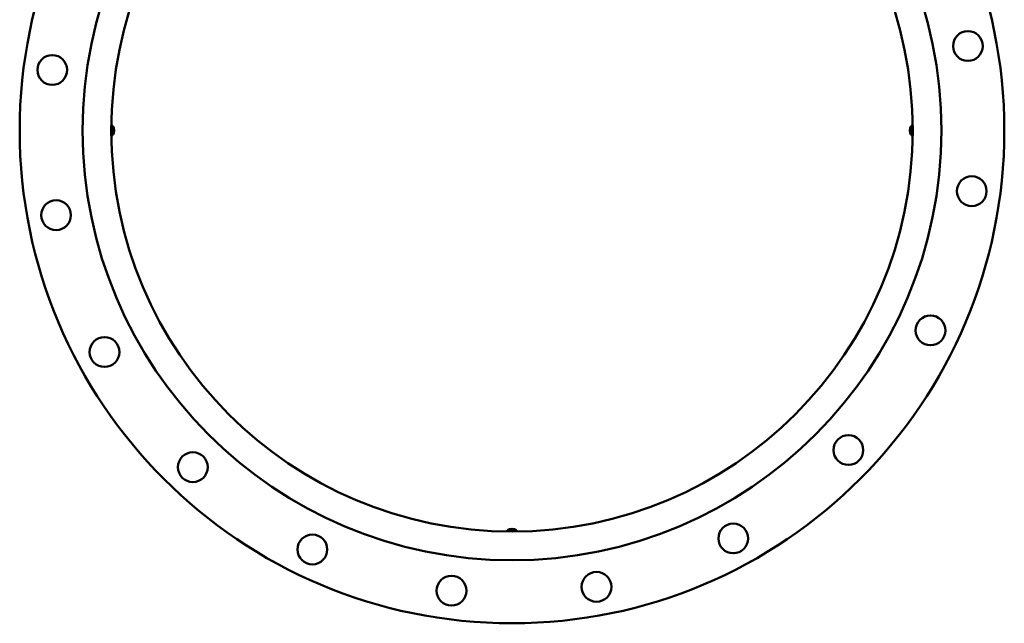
# Model space of a CAD drawing. Header units: millimetres. Extents: x 857 to 3150, y 927 to 1922.
# Tile 13 of 22: x 2290 to 3150, y 927 to 1454. Entities that reach past the tile are written whole.
import ezdxf

# ---------------------------------------------------------------- set-up
doc = ezdxf.new("R2010")
doc.units = ezdxf.units.MM
doc.header["$LTSCALE"] = 6.666667
doc.layers.add('Visible (ISO)', color=7, linetype='Continuous', lineweight=50)

msp = doc.modelspace()

# ---------------------------------------------------------------- linework, layer by layer
at = {"layer": 'Visible (ISO)'}
for p, q in [((2371.02, 1361.32), (2369.79, 1361.32)), ((2371.02, 1361.32), (2371.02, 1353.32)), ((3068.52, 1353.32), (3068.52, 1361.32)), ((3068.52, 1361.32), (3069.75, 1361.32)), ((2371.02, 1353.32), (2369.79, 1353.32)), ((3068.52, 1353.32), (3069.75, 1353.32)), ((2715.77, 1008.57), (2723.77, 1008.57)), ((2715.77, 1008.57), (2715.77, 1007.34)), ((2723.77, 1008.57), (2723.77, 1007.34))]:
    msp.add_line(p, q, dxfattribs=at)
for centre, radius in [((2719.77, 1357.32), 430), ((2719.77, 1357.32), 375), ((2719.77, 1357.32), 350), ((3117.99, 1431.12), 13), ((2318.23, 1410.18), 13), ((3121.31, 1304.45), 13), ((2321.55, 1283.51), 13), ((3085.32, 1182.96), 13), ((2363.85, 1164.07), 13), ((3013.55, 1078.53), 13), ((2440.99, 1063.54), 13), ((2913.02, 1001.4), 13), ((2545.41, 991.77), 13), ((2793.58, 959.1), 13), ((2666.91, 955.78), 13)]:
    msp.add_circle(centre, radius, dxfattribs=at)
for centre, start, end in [((2365.24, 1357.32), 325.29195, 34.70805), ((3074.29, 1357.32), 145.29195, 214.70805), ((2719.77, 1002.79), 55.29195, 124.70805)]:
    msp.add_arc(centre, 7.03, start, end, dxfattribs=at)

doc.saveas('drawing.dxf')
